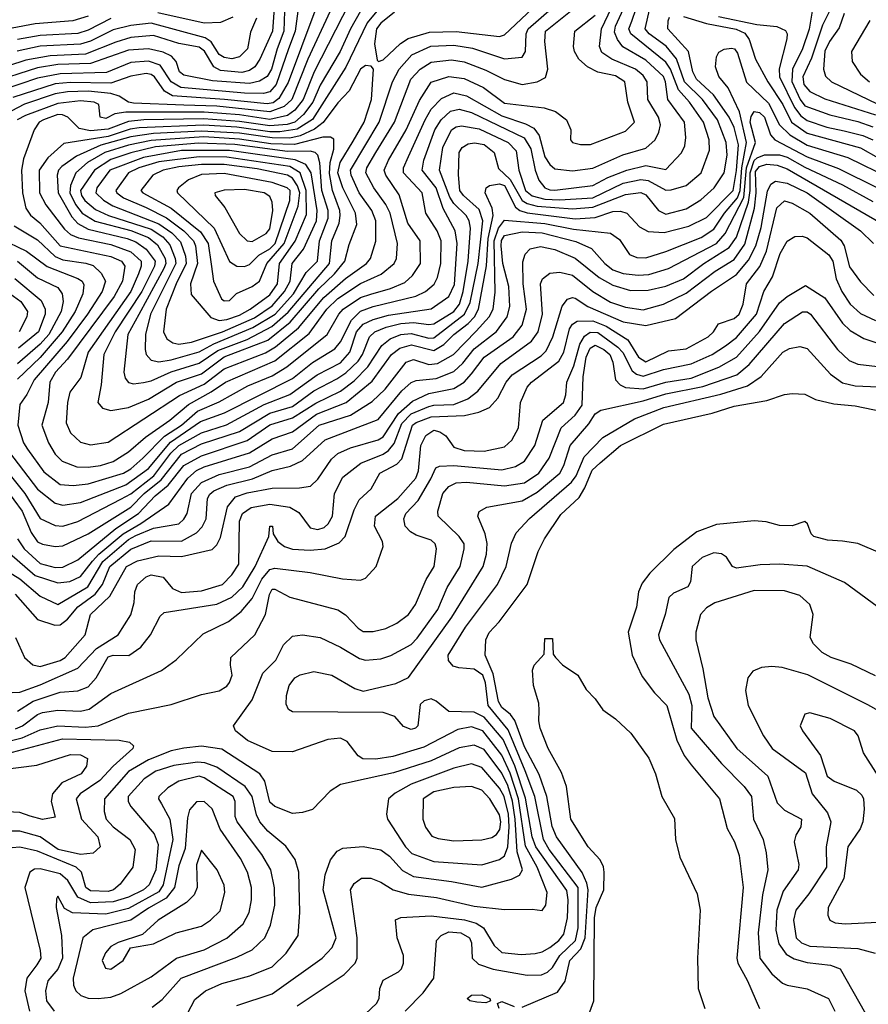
# Model space of a CAD drawing. Extents: x 501367 to 657802, y 482273 to 547541.
# Tile 129 of 256: x 546024 to 549387, y 516362 to 520261. Entities that reach past the tile are written whole.
import ezdxf

# ---------------------------------------------------------------- set-up
doc = ezdxf.new("R2010")
doc.units = 0

msp = doc.modelspace()

# ---------------------------------------------------------------- linework, layer by layer
at = {"layer": '0CON20XD'}
for points in [[(545962.3, 518575), (546095, 518401.7), (546165, 518346.1), (546195, 518338), (546265, 518349.6), (546445, 518419.5), (546535, 518483.5), (546621.4, 518588.6), (546740.3, 518669.7), (546835.6, 518704.4), (547105, 518839.7), (547185, 518903.5), (547272.8, 518957.2), (547295, 518985.8), (547338.5, 519071.5), (547375, 519106.8), (547425, 519125.1), (547593.4, 519166.6), (547632.5, 519185), (547666.5, 519213.5), (547679.9, 519240.1), (547692.6, 519295), (547694.2, 519385), (547678.1, 519425), (547633.2, 519495), (547618.4, 519575), (547545.2, 519655), (547545.2, 519675), (547565, 519719.3), (547630.4, 519865), (547655, 519906.8), (547695, 519948.5), (547745, 519971.5), (547795, 519959.2), (547935, 519880.1), (548028.9, 519848.9), (548061.9, 519831.9), (548081.9, 519801.9), (548105, 519717.5), (548125, 519688.1), (548145, 519671), (548215, 519662.6), (548295, 519673.6), (548413.5, 519726.5), (548505, 519752.2), (548541.9, 519785), (548556.8, 519815), (548562.6, 519845), (548554.8, 519875), (548512.8, 519945), (548510.4, 520015), (548495, 520039.5), (548464.7, 520065), (548370.8, 520105), (548330.7, 520130.7), (548322.2, 520155), (548330, 520225), (548395.8, 520364.2)], [(547033.7, 520325), (547025.6, 520215), (546976.1, 520105), (546955.5, 520074.5), (546935, 520059.8), (546905, 520052.1), (546819.5, 520059.5), (546793.2, 520075), (546756, 520136), (546735, 520152.9), (546655, 520167.3), (546555, 520198.3), (546465, 520190.4), (546405, 520172.6), (546285.3, 520124.7), (546145, 520118.4), (546048.9, 520101.1), (545783.9, 520015)], [(545905, 518557.2), (546044.4, 518384.4), (546105, 518285.2), (546165, 518258.5), (546195, 518256), (546255, 518273.4), (546425, 518362.4), (546465, 518382.9), (546555.6, 518454.4), (546622.9, 518545), (546655, 518575.3), (546745, 518625.6), (546843.9, 518656.1), (546992.9, 518737.1), (547095, 518776.2), (547203, 518855), (547295, 518902.1), (547332.6, 518945), (547359.3, 519025), (547385, 519055.7), (547425, 519074.1), (547485, 519090.5), (547655, 519116.3), (547725, 519164.7), (547747.3, 519212.7), (547757.8, 519375), (547750, 519425), (547702.7, 519512.7), (547674.7, 519595), (547618.5, 519665), (547625.5, 519705), (547669.4, 519825), (547693.7, 519865), (547730.9, 519899.1), (547765, 519906.1), (547815, 519893.5), (548022.7, 519792.7), (548049.2, 519749.2), (548066.1, 519665), (548081.7, 519625), (548105, 519595.8), (548125, 519587.8), (548145, 519585.5), (548295, 519604.2), (548354.4, 519635.6), (548430, 519665), (548505, 519683.5), (548585, 519668.2), (548646.7, 519733.3), (548659, 519761), (548664.2, 519795), (548657.8, 519855), (548592.8, 519945), (548583.4, 520015), (548575, 520036.1), (548505, 520101), (548414.2, 520154.2), (548392.8, 520182.8), (548381.4, 520211.4), (548384.6, 520235), (548416.3, 520303.7)], [(545967.8, 518405), (546033.6, 518315), (546069.9, 518229.9), (546095, 518193.8), (546115, 518183.5), (546165, 518174.8), (546195, 518177.8), (546295, 518224.5), (546465, 518330.4), (546518, 518385), (546585, 518438.6), (546665, 518540.3), (546745, 518580.8), (546895, 518630.4), (547015, 518703.2), (547105, 518729.9), (547189.2, 518790.8), (547281.3, 518838.7), (547317, 518863), (547365, 518908.5), (547383.2, 518935), (547410.8, 519005), (547431.2, 519025), (547476, 519044), (547535, 519057.3), (547585, 519061.4), (547645, 519053.7), (547665, 519056.9), (547744.5, 519105), (547766.7, 519135), (547781.7, 519185), (547801.4, 519305), (547810.1, 519435), (547805.2, 519465), (547793.7, 519485), (547745, 519532.5), (547728, 519558), (547688.2, 519665), (547701.4, 519755), (547735, 519824.3), (547753.4, 519836.6), (547775, 519840.5), (547845, 519829.3), (547959.8, 519775), (547991.7, 519741.7), (548002.3, 519665), (548028.3, 519585), (548055, 519563.9), (548105, 519550.4), (548162.7, 519547.3), (548295, 519555.5), (548415, 519613.5), (548485, 519628.7), (548515, 519623.8), (548585, 519586), (548605, 519587), (548665, 519604.3), (548724.2, 519655), (548757.3, 519745), (548756.3, 519785), (548733.4, 519855), (548678.6, 519935), (548635, 519983.6), (548602.8, 520065), (548585, 520093), (548445.5, 520205), (548438.1, 520225), (548449.1, 520255), (548466.9, 520305)], [(547331.6, 520328.4), (547190.5, 520055), (547147.7, 519945), (547115, 519902.6), (547085, 519882.1), (547015, 519866.4), (546895, 519884.4), (546755, 519894.8), (546445.5, 519894.5), (546401.1, 519888.9), (546365, 519870.4), (546343.3, 519875), (546337.5, 519925), (546320, 519935), (546265, 519939.6), (546175, 519929.4), (546047.7, 519882.3), (546014.8, 519865)], [(546015.4, 518205.4), (546042.3, 518165), (546105, 518107.7), (546165, 518091.9), (546195, 518092.5), (546255, 518122.4), (546405, 518245.6), (546495.4, 518305), (546561.1, 518375), (546612.8, 518417.2), (546675, 518495.1), (546745, 518534.2), (546925, 518594.1), (547015, 518657.2), (547105, 518683.8), (547197.1, 518742.9), (547295, 518789.4), (547349, 518831), (547404.1, 518885.9), (547459.5, 518970.5), (547492.7, 518997.3), (547535, 519014.6), (547575, 519018.9), (547645, 519000.2), (547665, 519000.9), (547787.2, 519095), (547808.6, 519141.4), (547840.9, 519295), (547859.2, 519465), (547845, 519509.8), (547782.3, 519565), (547767.8, 519585), (547762.7, 519647.3), (547765.8, 519735), (547777.3, 519755), (547800.7, 519769.3), (547826.1, 519773.9), (547865, 519767.4), (547904.7, 519735), (547921.8, 519671.8), (547968.2, 519628.2), (548015, 519544.9), (548035, 519532.8), (548075, 519522.7), (548215, 519511.9), (548295, 519518.2), (548425, 519568.2), (548485, 519576.6), (548505, 519568.1), (548555.3, 519505), (548585, 519491.5), (548665, 519512.6), (548722.9, 519547.1), (548775.3, 519595), (548815.2, 519655), (548828, 519725), (548822.8, 519775), (548789.3, 519865), (548729.6, 519945), (548658, 520015), (548626.5, 520106.5), (548586.1, 520156.1), (548518.7, 520205), (548501.9, 520225), (548521.2, 520305)], [(547374.7, 520295.3), (547334.6, 520225), (547293.7, 520135), (547215, 520001.4), (547185.3, 519935), (547149.4, 519885), (547115, 519855.9), (547083.9, 519846.1), (547015, 519840.6), (546895, 519858.4), (546752.2, 519867.8), (546516.1, 519863.9), (546455, 519857.8), (546375, 519827), (546305, 519820.3), (546260.6, 519830.6), (546215.7, 519875), (546194.5, 519884.5), (546175, 519885.8), (546119.3, 519865), (546101.8, 519855), (546081.4, 519825), (546039.4, 519710.6), (546031.2, 519665), (546034.8, 519575), (546049.1, 519515), (546067.1, 519487.1), (546103.8, 519456.2), (546185, 519366), (546385, 519323.9), (546428.1, 519305), (546441.1, 519285), (546431.9, 519225), (546399, 519165), (546213.9, 518916.1), (546166.8, 518865), (546144.2, 518825), (546137.2, 518745), (546112, 518655), (546138.3, 518585), (546165, 518540.4), (546192.7, 518512.7), (546250.8, 518490.8), (546295, 518488.4), (546345, 518495.2), (546395, 518512), (546455, 518549.2), (546522.8, 518607.2), (546619.1, 518675), (546692.7, 518737.3), (546783.3, 518786.7), (546839.2, 518825), (547035, 518910.4), (547171.2, 519018.8), (547241.4, 519115), (547285, 519157), (547375, 519216.6), (547456.4, 519253.6), (547508.4, 519295), (547516.7, 519315), (547521.1, 519375), (547492.3, 519495), (547475, 519528.9), (547426.8, 519595), (547395.5, 519655), (547399.7, 519675), (547435.3, 519734.7), (547509.2, 519855), (547573.8, 520025), (547611.1, 520065), (547655, 520092.7), (547735, 520102.3), (547785, 520094.8), (547871.8, 520061.8), (547945, 520023.9), (548015, 520004.8), (548075.2, 520014.8), (548107.8, 520032.2), (548117.3, 520065), (548105.2, 520175), (548107, 520215), (548220, 520305)], [(547438.7, 520295), (547400.9, 520249.1), (547317, 520073), (547184.1, 519865.9), (547123.1, 519826.9), (547055, 519816.5), (547015, 519816.7), (546885, 519835.4), (546752.9, 519842.9), (546497.2, 519832.8), (546462.5, 519827.5), (546375, 519798.8), (546198.8, 519771.2), (546136.1, 519713.9), (546101, 519665), (546103.4, 519575), (546128.2, 519528.2), (546201.6, 519431.6), (546225, 519410.5), (546257, 519397), (546385, 519371), (546465, 519341.4), (546505.2, 519305), (546506.2, 519285), (546495.6, 519255), (546464.6, 519185), (546295.8, 518945), (546266.3, 518843.7), (546223.4, 518786.6), (546213.5, 518745), (546208.4, 518665), (546226.2, 518625), (546265, 518587.7), (546305, 518577.6), (546375, 518588.2), (546657.6, 518772.4), (546755, 518818.1), (546835, 518877.9), (546997.9, 518942.1), (547038.2, 518965), (547128.8, 519041.2), (547228.9, 519161.1), (547315, 519235.5), (547398.2, 519295), (547414.7, 519315), (547435.8, 519384.2), (547435.9, 519465), (547419, 519505), (547369.4, 519575), (547337.5, 519645), (547334.9, 519665), (547448.4, 519855), (547501.7, 520015), (547528.1, 520065), (547578.3, 520121.7), (547653.8, 520156.2), (547745, 520160.4), (547818.6, 520148.6), (547945, 520105.6), (548015, 520112.9), (548028.6, 520135), (548030.7, 520205), (548038.8, 520225), (548131.2, 520305)], [(547509.3, 520290.7), (547455, 520247.1), (547437.5, 520225), (547430.6, 520165), (547440.3, 520100.3), (547445.8, 520095.8), (547465, 520101.8), (547533.3, 520166.7), (547563.6, 520186.4), (547647.8, 520212.2), (547754.1, 520214.1), (547925, 520194.8), (547945, 520200.5), (548056.2, 520305)], [(547073.8, 520295), (547070.9, 520215), (547044.6, 520145.4), (547021.4, 520065), (547005, 520036.2), (546975, 520017.2), (546935, 520008.2), (546788.8, 520018.8), (546675, 520041.2), (546656.9, 520055), (546644.8, 520095), (546626.1, 520116.1), (546592.9, 520132.9), (546535, 520145.4), (546455, 520139.8), (546305, 520087.1), (546175, 520083.8), (546095, 520070.4), (545905, 520009.3)], [(545953.2, 518175), (546085, 518059.7), (546175, 518030.6), (546223.3, 518036.7), (546265, 518055.9), (546312.8, 518117.2), (546337.9, 518145), (546434.5, 518225.5), (546504.3, 518265.7), (546615, 518342.1), (546690, 518445), (546725.3, 518475.3), (546755, 518489.8), (546935, 518546.2), (547025, 518600.8), (547105, 518628.8), (547200.9, 518699.1), (547317.7, 518745), (547420.9, 518829.1), (547497.7, 518935), (547530.3, 518959.7), (547576.9, 518973.1), (547665, 518950.9), (547705.1, 518974.9), (547744.5, 519015), (547801.4, 519058.6), (547825.9, 519085), (547842.3, 519115), (547873.7, 519286.3), (547879.8, 519395), (547900.1, 519485), (547896.8, 519515), (547868.8, 519575), (547872.4, 519595), (547885.2, 519604.8), (547925, 519611.2), (547945, 519603.8), (547988.6, 519518.6), (548005.7, 519505), (548035, 519495.6), (548225, 519472.7), (548305, 519478.2), (548375, 519501.1), (548405, 519503.1), (548430, 519495), (548480.1, 519440.1), (548515, 519422.7), (548577.8, 519417.8), (548675, 519443.9), (548745, 519478), (548850.8, 519585), (548865, 519663.3), (548872.5, 519765), (548855, 519834.1), (548835.9, 519875), (548773.7, 519963.7), (548706.2, 520025), (548691.5, 520055), (548674.8, 520135), (548592.6, 520225), (548593.1, 520256.9), (548599.5, 520270.5)], [(547126.1, 520295), (547116.3, 520215), (547088.9, 520145), (547041, 520005), (547015.2, 519975), (546990.6, 519969.4), (546915, 519969.8), (546662.4, 519992.4), (546624.5, 520014.5), (546580.5, 520080.5), (546535, 520097), (546465, 520092.1), (546367.9, 520052.1), (546185, 520047.3), (546095, 520028.9), (545955, 519981.4)], [(547254.9, 520295), (547165.6, 520104.4), (547103.2, 519945), (547072.2, 519917.8), (547015, 519896.7), (546805, 519918.9), (546675, 519922), (546475, 519930.6), (546454.8, 519934.8), (546418.8, 519958.8), (546385, 519969.3), (546295, 519978), (546214.4, 519975.6), (546165, 519967.5), (546043.5, 519926.5), (545965, 519886.2)], [(546295, 520274.6), (546235, 520257.1), (546085, 520244.6), (545995, 520227.7)], [(547193.8, 520295), (547088.2, 520011.8), (547051.5, 519948.5), (547028.6, 519931.4), (547005, 519927.2), (546835.2, 519945.2), (546629.7, 519959.7), (546597.8, 519977.8), (546558.5, 520035), (546545, 520044.5), (546525, 520047.6), (546465, 520037.1), (546385, 520009.9), (546225, 520012.4), (546165, 520006.6), (545996.9, 519953.1)], [(546002.5, 519445), (546095, 519389.3), (546165, 519323.1), (546195, 519310.3), (546286.8, 519296.8), (546315, 519287.3), (546347.7, 519257.7), (546364.4, 519225), (546351.4, 519185), (546293.1, 519095), (546212.9, 518987.1), (546081.5, 518835), (546053.2, 518776.8), (546025, 518736.7), (546016.4, 518655), (546038.8, 518585), (546055, 518560), (546119.9, 518469.9), (546185, 518421), (546236.6, 518416.6), (546295, 518422.5), (546435.3, 518465), (546465, 518482.3), (546512.6, 518525), (546598.2, 518611.8), (546665, 518655.3), (546729.4, 518710.6), (546815, 518747.4), (546928.3, 518811.7), (547025, 518850.8), (547083.1, 518886.9), (547242.3, 519015), (547288.2, 519095), (547306, 519115), (547375, 519160.7), (547415.7, 519174.3), (547493.5, 519196.5), (547549.8, 519220.2), (547581.3, 519248.6), (547612, 519295), (547611.6, 519385), (547561.7, 519455), (547527.4, 519567.4), (547474.4, 519645), (547468.3, 519665), (547485.2, 519705), (547554.9, 519825.1), (547609, 519941), (547655, 520013.8), (547725, 520036.1), (547785, 520027.8), (547862.6, 519992.6), (547945, 519930.3), (548102.4, 519912.4), (548147.2, 519897.2), (548190.9, 519865), (548207.5, 519825), (548206, 519785), (548214, 519775), (548246.3, 519766.3), (548286.3, 519766.3), (548425, 519819.3), (548460, 519855), (548433.4, 519935), (548421.4, 520015), (548385, 520038.9), (548315, 520053.3), (548274.3, 520074.3), (548239.7, 520105), (548222.6, 520135), (548219.2, 520155), (548223.2, 520215), (548305, 520279.3)], [(546962.9, 520267.1), (546938.2, 520211.8), (546927.4, 520145), (546895.7, 520114.3), (546865, 520106.7), (546835, 520110.9), (546815, 520123.7), (546783.5, 520173.5), (546759.4, 520189.4), (546545, 520247.3), (546465, 520238.2), (546395, 520221.5), (546305, 520175.8), (546265, 520163.8), (546105, 520155.8), (546014.2, 520135.8)], [(546385, 520265.3), (546295, 520219.2), (546255, 520206.5), (546105, 520198.9), (546015, 520183)], [(546868.9, 520271.1), (546820.1, 520249.9), (546755, 520247), (546571.2, 520288.8)], [(548655, 520274), (548745, 520246.4), (548863, 520223), (548897.7, 520207.7), (548915, 520182.5), (548940.2, 520105), (548988.9, 520015), (549047.4, 519925), (549082.9, 519855), (549145, 519812), (549355, 519753.2), (549495, 519674)], [(548793.4, 520273.4), (548945, 520242.6), (549023.8, 520233.8), (549058.6, 520218.6), (549064.7, 520205), (549063.2, 520185), (549033.6, 520066.4), (549034.9, 520035.1), (549093.9, 519913.9), (549119.7, 519879.7), (549145, 519861.4), (549222.7, 519835), (549291.5, 519821.5), (549365, 519802.4), (549405, 519785.1)], [(549163.7, 520295), (549152.9, 520222.9), (549126.3, 520145), (549086.3, 520065), (549083.1, 520016.9), (549116.1, 519945), (549135, 519919.6), (549234, 519884), (549345, 519858.4), (549405, 519837.4)], [(549232.7, 520295), (549205, 520239.7), (549161.2, 520108.8), (549127, 520035), (549131.7, 520005), (549155, 519976.2), (549215, 519947), (549415, 519884.1)], [(549290.3, 520285), (549271.2, 520228.8), (549232.4, 520175), (549215, 520136.5), (549209.2, 520065), (549217.2, 520037.2), (549241.2, 520015), (549495, 519892.1)], [(549392.2, 520257.8), (549319.4, 520135), (549323.3, 520095), (549355.3, 520045), (549390.7, 520015)], [(545944.7, 518095), (546025, 518046.4), (546105, 517978.6), (546175, 517945.7), (546294.8, 518015), (546353.6, 518115), (546455, 518202), (546485, 518218), (546555, 518248), (546655, 518265.2), (546675, 518282.5), (546688.4, 518305), (546705.1, 518385), (546745, 518428.7), (546815, 518460), (546935, 518490.9), (547025, 518537.6), (547105, 518561), (547210.8, 518655), (547334.7, 518695.3), (547420.8, 518749.2), (547471.7, 518798.3), (547555, 518905.2), (547585, 518916), (547645, 518895.5), (547679.9, 518900.1), (547743.5, 518935), (547832.6, 519027.4), (547884.8, 519085), (547900.3, 519115), (547908.1, 519181.8), (547904.4, 519385), (547920.8, 519435), (547945, 519466.5), (548105, 519453.7), (548218.5, 519431.5), (548365.7, 519415.7), (548401, 519391), (548440.8, 519330.7), (548469.2, 519319.2), (548505, 519318.6), (548585, 519343.2), (548725, 519398.9), (548775, 519431.6), (548817, 519495), (548868.5, 519555), (548878.4, 519585), (548885.4, 519674.6), (548904, 519775), (548876.7, 519896.7), (548831.8, 519991.8), (548795, 520035.8), (548781.8, 520075), (548785.4, 520114.6), (548795, 520132.5), (548816, 520144), (548845, 520148.1), (548856, 520145), (548868.5, 520128.5), (548903.8, 520013.8), (548990.8, 519930.8), (549034.9, 519845), (549075.7, 519805.7), (549145, 519764.6), (549305, 519715.1), (549473.6, 519633.6)], [(546385, 518713.6), (546455.9, 518725.9), (546535, 518758.8), (546645.8, 518825), (546745, 518858.5), (546835, 518925.3), (547007.4, 518992.6), (547096.3, 519063.7), (547209.8, 519195), (547271.4, 519255), (547312.4, 519305), (547329.3, 519370.7), (547359.6, 519450.4), (547355.2, 519495), (547304.6, 519594.6), (547285.3, 519655), (547294.6, 519695.4), (547345, 519779.5), (547388.7, 519855), (547418.8, 519945), (547425.6, 520065.6), (547417.1, 520077.1), (547395, 520079.6), (547375, 520064.6), (547330.1, 519979.9), (547285, 519932.4), (547226.7, 519853.3), (547192.9, 519827.1), (547135, 519801), (547095, 519792.3), (547025, 519792.7), (546895, 519811.3), (546745, 519819.6), (546555, 519810.5), (546465, 519797.4), (546346.4, 519763.6), (546248.9, 519721.1), (546190.7, 519679.3), (546178.7, 519665), (546173, 519645), (546176.2, 519575), (546230.4, 519480.4), (546255, 519453.7), (546295, 519431), (546449.6, 519395), (546485, 519381.5), (546525, 519352.2), (546560.8, 519305), (546558.1, 519285), (546508.4, 519185), (546402.8, 519025), (546357.2, 518935), (546347.3, 518815), (546334.5, 518745), (546352.3, 518722.3), (546385, 518713.6)], [(546006.3, 517986.3), (546095.5, 517885.5), (546163.5, 517863.5), (546185, 517864.8), (546213.1, 517886.9), (546254.3, 517935.7), (546324, 517986), (546352, 518025), (546381.5, 518095), (546465, 518164.9), (546545, 518197.4), (546665, 518196.2), (546725, 518229.3), (546746.7, 518253.3), (546762.9, 518285), (546768.9, 518365), (546777.7, 518382.3), (546793.8, 518395), (546845, 518417.7), (546947.2, 518442.8), (547025, 518475.8), (547097.5, 518492.5), (547145, 518515.6), (547235, 518596.7), (547445, 518678.4), (547538.9, 518791.1), (547575, 518824.3), (547595, 518831.9), (547675, 518840.1), (547745, 518867.9), (547779.7, 518900.3), (547825, 518957.7), (547913.5, 519026.5), (547955.3, 519084.7), (547966.1, 519125), (547962, 519205), (547938.6, 519295), (547931.4, 519365), (547933.3, 519386.7), (547945, 519406.8), (548015, 519420.4), (548095, 519417.3), (548227.7, 519382.3), (548289.3, 519355), (548343.1, 519295), (548375, 519270.2), (548415.8, 519255.8), (548475, 519248.7), (548517.5, 519252.5), (548595, 519275.5), (548785, 519374.6), (548819.5, 519415), (548892.9, 519557.1), (548903.8, 519675), (548940, 519775), (548918.3, 519855), (548922.2, 519877.8), (548935, 519897), (548955, 519894.1), (548975, 519874.8), (548998.8, 519805), (549015.9, 519785.9), (549145, 519717.5), (549268.6, 519671.4), (549425, 519594.5)], [(546475, 518819.2), (546515, 518824.4), (546545, 518830.5), (546624, 518866), (546735, 518900.9), (546809.4, 518950.6), (546925.5, 518994.5), (547023.9, 519046.1), (547087.5, 519102.5), (547252.4, 519295), (547260.4, 519385), (547289.7, 519455), (547294.6, 519485), (547292.7, 519505), (547263.4, 519585), (547251.6, 519651.6), (547254.1, 519695.9), (547268.5, 519748.5), (547268.4, 519788.4), (547255.3, 519795.3), (547225.7, 519795.7), (547113.3, 519766.7), (547019.6, 519769.6), (546895, 519788.2), (546753.4, 519796.6), (546545, 519782.8), (546455, 519763.8), (546361.3, 519735), (546292.9, 519695), (546247.2, 519655), (546225.6, 519604.4), (546223.2, 519575), (546245, 519528.6), (546272.2, 519495), (546322.9, 519462.9), (546465, 519426.4), (546535, 519398.1), (546569.8, 519369.8), (546600.4, 519315), (546603, 519295), (546594.9, 519275.1), (546495.9, 519094.1), (546452.9, 519015), (546436.7, 518865), (546442.1, 518842.1), (546455, 518824), (546475, 518819.2)], [(546575, 518906.3), (546625, 518914.6), (546735, 518946), (546793, 518977), (546948.3, 519041.7), (547036.2, 519095), (547109.8, 519175), (547160, 519260), (547203.8, 519305), (547212.7, 519385), (547246, 519475), (547246, 519505), (547221.2, 519585), (547214, 519694), (547205, 519724.5), (547195.4, 519735.4), (547175, 519741), (547085, 519738.6), (546876.2, 519766.2), (546732.7, 519772.7), (546562.4, 519757.6), (546465, 519734.2), (546385, 519707.2), (546321, 519665), (546265.6, 519585), (546269.7, 519565), (546282.9, 519545), (546325, 519509.5), (546375.7, 519485.7), (546545, 519431.3), (546591.4, 519401.4), (546619.4, 519369.4), (546640.9, 519315), (546642.5, 519295), (546542.9, 519095), (546522.7, 519015), (546522, 518955), (546525.2, 518935), (546545, 518912.1), (546575, 518906.3)], [(546007.5, 517815), (546043.9, 517735), (546076.1, 517706.1), (546105, 517700), (546185, 517723.5), (546205, 517735.8), (546283.2, 517825), (546305.3, 517905), (546381.2, 517978.8), (546448, 518095), (546491.4, 518118.6), (546575, 518138.5), (546665, 518135.7), (546786.4, 518163.6), (546805, 518181.1), (546819.3, 518210.7), (546847.5, 518332.5), (546878.9, 518371.1), (546925, 518387.9), (547025, 518405.6), (547133.4, 518406.6), (547176.3, 518413.7), (547205, 518441.5), (547259.9, 518520.1), (547285, 518542.5), (547335, 518566), (547445, 518597.8), (547465, 518609.4), (547525, 518702.2), (547580, 518750), (547645, 518780.5), (547745, 518800.2), (547785, 518825.2), (547815, 518858.2), (547865.2, 518925), (547979.3, 519005), (548015, 519051.2), (548032.8, 519115), (548018.6, 519215), (548017.3, 519302.7), (548027.6, 519332.4), (548046.8, 519353.2), (548087.4, 519362.6), (548145, 519350.4), (548225, 519316.6), (548320.1, 519240.1), (548375, 519209.4), (548445, 519189.2), (548515, 519189.5), (548585, 519205.8), (548655, 519235.2), (548735, 519295.7), (548835, 519358.7), (548865, 519400.3), (548911.9, 519538.1), (548919, 519585), (548918.1, 519655), (548935, 519703.2), (548945.6, 519714.4), (548975, 519725.3), (549035, 519726.2), (549065, 519716.4), (549135, 519676.5), (549285, 519607.7), (549405, 519541)], [(546655.5, 518975.5), (546705, 518983.9), (546827.7, 519025), (546955, 519080.9), (547025, 519128.4), (547073.8, 519185), (547096.2, 519225), (547103.6, 519295), (547148.2, 519351.8), (547200, 519465), (547202.9, 519505), (547179.7, 519655), (547157.6, 519687.6), (547115.8, 519705.8), (546855, 519743.5), (546665, 519743.4), (546515, 519715.4), (546382, 519665), (546330, 519595), (546326.3, 519575), (546355.8, 519545.8), (546393.6, 519523.6), (546575, 519453), (546626.7, 519416.7), (546660.8, 519380.8), (546681, 519325), (546684.5, 519295), (546644, 519215), (546604.6, 519115), (546594.5, 519025), (546607, 518997), (546630.9, 518980.9), (546655.5, 518975.5)], [(546815, 519069.7), (546845, 519074.3), (546895, 519091.5), (546938.1, 519115), (547015, 519171), (547046.3, 519215), (547054.2, 519295), (547115.4, 519384.6), (547160.4, 519489.6), (547159.9, 519585), (547136.1, 519655), (547095, 519680.1), (546845, 519716.8), (546735, 519718.5), (546575, 519698), (546496.8, 519675), (546455.7, 519655), (546405.2, 519585), (546408.9, 519575), (546435.5, 519555.5), (546525, 519517.1), (546605.8, 519475.8), (546675.2, 519425), (546713.5, 519385), (546721.3, 519365), (546728.3, 519295), (546701.5, 519215), (546703.4, 519173.4), (546781.4, 519081.4), (546815, 519069.7)], [(545995, 517596.5), (546025, 517598.3), (546105, 517626.4), (546255, 517692.6), (546328.8, 517771.2), (546414.1, 517825), (546465, 517904.4), (546477.4, 517952.6), (546480.9, 517995), (546491.4, 518025), (546525, 518054.8), (546545, 518062.4), (546593, 518053), (546629.1, 518009.1), (546665, 517992.4), (546745, 517999.6), (546827.6, 518025), (546865, 518062.1), (546892.2, 518105), (546894.8, 518275), (546907, 518305), (546941, 518329), (547015, 518342.1), (547095, 518330.5), (547129.8, 518309.8), (547175, 518248.2), (547205, 518242.1), (547230.2, 518249.8), (547247.1, 518265), (547264.3, 518295), (547271.7, 518385), (547305, 518449.2), (547375.4, 518504.6), (547465, 518540.9), (547485.3, 518554.7), (547507.7, 518582.3), (547537.9, 518662.1), (547575, 518699.7), (547645, 518729.3), (547665, 518735.1), (547745, 518737.6), (547800.4, 518759.6), (547839.8, 518790.2), (547930.9, 518899.1), (548052.5, 518987.5), (548079.1, 519025), (548095.7, 519094.3), (548087.4, 519215), (548095.3, 519235), (548125, 519257.7), (548165, 519261.7), (548215, 519249.6), (548295, 519184.8), (548365, 519142.2), (548425, 519122.5), (548495, 519112.3), (548575, 519134.8), (548665, 519177.6), (548779.2, 519265), (548855, 519311.6), (548897.8, 519372.2), (548935.7, 519514.3), (548942.3, 519575), (548939.8, 519660.2), (548955, 519680.1), (548985, 519688.9), (549025, 519684.9), (549065, 519670.6), (549437.9, 519455)], [(546835, 519147.5), (546855, 519148.6), (546883.6, 519176.4), (546945, 519204.3), (546974.7, 519225), (547003.3, 519295), (547071.8, 519375), (547127.5, 519522.5), (547133.7, 519575), (547125, 519602.5), (547105, 519633.4), (547085, 519645.8), (546965, 519670.5), (546835, 519688), (546745, 519688), (546655, 519678.1), (546592.3, 519665), (546552, 519645), (546504.8, 519584.8), (546511.6, 519575), (546625.1, 519515.1), (546741.2, 519421.2), (546770.5, 519375), (546782.6, 519292.6), (546791.8, 519225), (546824.5, 519155), (546835, 519147.5)], [(546915, 519284), (546935, 519291.6), (546971.7, 519328.3), (547015, 519354), (547036.2, 519375), (547095.1, 519545), (547096.1, 519585), (547084.1, 519595), (547025, 519616.4), (546835, 519652.4), (546745, 519648.3), (546693.6, 519626.4), (546653.8, 519595), (546647.5, 519585), (546650, 519575), (546794.8, 519435), (546855, 519303.2), (546885, 519285.2), (546915, 519284)], [(546015, 517522.2), (546077.1, 517562.9), (546185, 517598.1), (546255, 517603), (546295, 517618.9), (546327.1, 517655), (546375, 517737.4), (546395, 517743.9), (546457.1, 517742.9), (546504, 517776), (546543.1, 517825), (546581.5, 517898.5), (546596.2, 517913.8), (546805, 517946.4), (546865, 517973.7), (546908.6, 518015), (546957.3, 518095), (547011.1, 518215), (547015, 518255.8), (547025.7, 518255), (547029.2, 518225), (547046.9, 518195), (547073.3, 518175), (547105, 518164), (547175, 518160), (547234.1, 518165.9), (547290.2, 518189.8), (547314.1, 518215), (547349.4, 518320.6), (547369.7, 518360.3), (547416.4, 518403.6), (547450.7, 518465), (547518.7, 518501.3), (547538.1, 518521.9), (547580.2, 518655), (547595, 518666.1), (547655, 518688.7), (547786.3, 518693.7), (547843.1, 518706.9), (547885.2, 518724.8), (547918.1, 518761.9), (547951.9, 518825), (547975.6, 518854.4), (548090.1, 518929.9), (548110.4, 518949.6), (548136.7, 519005), (548173.8, 519126.2), (548195, 519153.9), (548215, 519161.4), (548225, 519158.2), (548274.9, 519124.9), (548414.8, 519065.2), (548505, 519049.5), (548622.2, 519077.8), (548765, 519185.6), (548865, 519252), (548911.8, 519308.2), (548941.1, 519365), (548961.7, 519438.3), (548987.7, 519582.3), (549000.2, 519609.8), (549018.5, 519621.5), (549065, 519613.7), (549144.8, 519575), (549355.3, 519425), (549407.4, 519375)], [(546945, 519382.3), (547000.5, 519415), (547015, 519432.9), (547027.9, 519505), (547025, 519538), (547015, 519561.5), (546992.9, 519575), (546915, 519588.5), (546834.1, 519585.9), (546798, 519575), (546799.2, 519565), (546837.7, 519517.7), (546895, 519413.8), (546925, 519385.4), (546945, 519382.3)], [(546007.7, 517452.3), (546035, 517464.1), (546095, 517509.8), (546115, 517517.6), (546175, 517526.7), (546265, 517522.9), (546299.4, 517530.6), (546385, 517592.9), (546586.1, 517683.9), (546644.2, 517725.8), (546751.2, 517828.8), (546851.5, 517878.5), (546902.2, 517917.8), (546945, 517968.9), (546984.1, 518045.9), (547015, 518083.4), (547035, 518089.6), (547175, 518071.9), (547303, 518047), (547375, 518041.8), (547395, 518049.4), (547436.7, 518095), (547464.6, 518175), (547461.5, 518195), (547430.7, 518255), (547434.1, 518295), (547523, 518365), (547594.3, 518445.7), (547604.9, 518475), (547613.6, 518575), (547634, 518615), (547665, 518635.6), (547689.4, 518629.4), (547713.2, 518613.2), (547745, 518568.4), (547785, 518555.3), (547865, 518552.7), (547945, 518569.7), (547973.8, 518596.2), (548000.7, 518645), (548009, 518745), (548035, 518805.5), (548052.3, 518825), (548160.7, 518909.3), (548180.3, 518945), (548203.3, 519036.7), (548215, 519055.7), (548233.3, 519066.7), (548295, 519069.1), (548347.4, 519047.4), (548433.8, 518993.8), (548476.7, 518925), (548505, 518906.3), (548595, 518949.2), (548665, 518957), (548752.4, 519005), (548773.4, 519025), (548793.3, 519056.7), (548855, 519077.4), (548875, 519095.3), (548890.2, 519135), (548903.4, 519215), (548956.5, 519283.5), (548983.8, 519345), (549024.4, 519515.6), (549055, 519543.8), (549085.4, 519535), (549155, 519495.2), (549277.5, 519387.5), (549290.7, 519365), (549312.3, 519282.3), (549355, 519222.7), (549408.7, 519168.6)], [(545947.3, 519395), (546051.4, 519345), (546133.6, 519283.6), (546255, 519236.6), (546271.9, 519225), (546278.6, 519211.4), (546274.8, 519175), (546243.8, 519105), (546192.3, 519025), (546105, 518923.1), (546015, 518838)], [(545965, 517399.8), (546033.5, 517416.5), (546105, 517449.3), (546175, 517464.9), (546285, 517459), (546335.7, 517465), (546455, 517514.7), (546625, 517549.1), (546745, 517588.8), (546815, 517603.8), (546845, 517622.2), (546856.2, 517636.2), (546866.7, 517665), (546859.5, 517705), (546861.5, 517735), (546955.6, 517824.4), (546998.1, 517905), (547014, 517985), (547025, 518006.4), (547035, 518006.4), (547095, 517973.8), (547284.2, 517924.2), (547315, 517904.6), (547365, 517851.2), (547385, 517837.9), (547425, 517837.7), (547475, 517850.4), (547518.7, 517871.3), (547565, 517905.5), (547592.8, 517945), (547635.2, 518044.8), (547666.5, 518095), (547675.3, 518165), (547670.7, 518185), (547655, 518199.6), (547595, 518219.6), (547572.9, 518232.9), (547552.2, 518255), (547545.9, 518285), (547553.6, 518305), (547603.1, 518356.9), (547653.3, 518443.3), (547673.5, 518486.5), (547687.3, 518492.7), (547745, 518496.1), (547935, 518479.1), (547988.5, 518491.5), (548025, 518512.9), (548064.8, 518575), (548096.7, 518675), (548178.4, 518745), (548187.9, 518775), (548192.6, 518825), (548219.7, 518890.3), (548243.7, 518976.3), (548262.2, 519007.8), (548285, 519023.8), (548315, 519021.8), (548394.5, 518964.5), (548413.6, 518943.6), (548450.6, 518870.6), (548467.7, 518857.7), (548495, 518849.3), (548575, 518876.2), (548685, 518897.6), (548767.8, 518935), (548820.8, 518969.2), (548865, 519002.8), (548944.2, 519095), (548972.7, 519185), (549007.1, 519242.9), (549038, 519335), (549065, 519383.5), (549095, 519402.1), (549125, 519403.4), (549145, 519396.9), (549230.5, 519330.5), (549245.4, 519305), (549259.4, 519235), (549282, 519185), (549315, 519134.1), (549355, 519097.1), (549415, 519070.4)], [(546015, 519304.2), (546095, 519239.3), (546175, 519200.3), (546193, 519175), (546196.2, 519145), (546188.7, 519105), (546139.7, 519015), (546105, 518975.6), (546015, 518898.2)], [(546005, 519235.6), (546108.8, 519148.8), (546125.8, 519115), (546125.4, 519095), (546098.4, 519025), (546019.6, 518960.4)], [(545985, 519176.2), (546029.1, 519145), (546055.2, 519105), (546052.8, 519085), (546022.1, 519025)], [(547123.7, 516356.3), (547310.2, 516479.8), (547353.3, 516525), (547360.9, 516545), (547361.1, 516625), (547335.3, 516814.7), (547349.7, 516840.3), (547378, 516862), (547415, 516860.9), (547455, 516846.2), (547504.4, 516815), (547565, 516798.1), (547675.2, 516784.8), (547825, 516750.9), (547945, 516736.8), (548055, 516738.2), (548095, 516732.9), (548109.1, 516755), (548114.1, 516805), (548074.4, 516905), (548027.9, 516987.9), (548000.1, 517175), (547967.6, 517277.6), (547935, 517348.8), (547859.6, 517445), (547815, 517460.3), (547759.9, 517450.1), (547625, 517380), (547502.8, 517342.8), (547435, 517332.3), (547384, 517334), (547365, 517345.8), (547322.2, 517402.2), (547294.8, 517415.2), (547245, 517410.4), (547105, 517361.8), (547025, 517362.9), (546926.6, 517406.6), (546879.4, 517445), (546870.9, 517465), (546945, 517567.1), (546987.1, 517672.9), (547039, 517725), (547070, 517785), (547105, 517819.6), (547145, 517825.3), (547215, 517814.1), (547295, 517776.4), (547371.1, 517731.1), (547395, 517725.2), (547455, 517730), (547495, 517743.2), (547575, 517787), (547598.5, 517811.5), (547680.7, 517925), (547717.7, 518012.3), (547770, 518095), (547785.7, 518165), (547784.8, 518185), (547765.8, 518215), (547682.5, 518295), (547681.1, 518315), (547700.2, 518385), (547725, 518413), (547753.6, 518426.4), (547795, 518429), (547945.2, 518415.2), (548025, 518427.4), (548080.7, 518465), (548121.5, 518525), (548169.3, 518645), (548225, 518695.2), (548253.1, 518735), (548256.9, 518846.9), (548268.9, 518925), (548285, 518960.5), (548305, 518971.9), (548338.8, 518955), (548361.9, 518935), (548373.8, 518905), (548385.2, 518835.2), (548403.2, 518815), (548424.4, 518805), (548495, 518798.6), (548585, 518825.9), (548685, 518842), (548795, 518885.5), (548865, 518925.2), (548955, 519026.5), (549035, 519139.8), (549065, 519165.2), (549138.3, 519208.3), (549215, 519159.7), (549285, 519058.9), (549315, 519030.2), (549369.1, 518999.1), (549495, 518956.3)], [(547395, 516324.7), (547438.5, 516365), (547448.2, 516385), (547451.5, 516425), (547465, 516457.1), (547525, 516490), (547537.1, 516502.9), (547544.6, 516525.4), (547544.5, 516555), (547520.5, 516625), (547513.2, 516696.8), (547535, 516705.5), (547655, 516711.7), (547786.7, 516696.7), (547832.7, 516682.7), (547862.1, 516665), (547904.3, 516594.3), (547935, 516566.7), (548011.2, 516558.8), (548066.4, 516563.6), (548095, 516570), (548125, 516587.3), (548160.2, 516615), (548180.2, 516639.8), (548195.4, 516704.6), (548197.9, 516775), (548192.2, 516812.2), (548069.5, 516985), (548055.4, 517025.4), (548028.1, 517178.1), (547986.2, 517306.2), (547940.3, 517410.3), (547865, 517499.3), (547825, 517518.5), (547725, 517521), (547675, 517562.4), (547655, 517571.2), (547626.5, 517563.5), (547610.6, 517549.4), (547601.5, 517465), (547592.2, 517455), (547575, 517449.7), (547545, 517461.5), (547511.2, 517501.2), (547465, 517518), (547105, 517520), (547089.7, 517529.7), (547080.5, 517550.5), (547080.8, 517585), (547091.4, 517625), (547115, 517654.2), (547135, 517666.7), (547189.3, 517679.3), (547261.2, 517665), (547352.4, 517612.4), (547385, 517602.2), (547515, 517631.8), (547565, 517656.7), (547736, 517895), (547860.9, 518095), (547873.5, 518145), (547876.5, 518186.5), (547868.8, 518225), (547838.9, 518295), (547845, 518314), (547875, 518330.5), (548015, 518356), (548075, 518390.2), (548164.6, 518465.4), (548180.5, 518495), (548204.9, 518575.1), (548279.2, 518660.8), (548305, 518700.4), (548327.5, 518715), (548495, 518751.1), (548585, 518778.8), (548731.4, 518808.6), (548865.3, 518854.7), (548915.2, 518895), (549055, 519058.6), (549125.8, 519104.2), (549145, 519104.1), (549157.3, 519095), (549265, 518954.7), (549311.3, 518911.3), (549345, 518896.8), (549445, 518884.8)], [(547551.6, 516335), (547622.3, 516407.7), (547664.7, 516465), (547675.3, 516615), (547694.6, 516635), (547725, 516648.6), (547772.2, 516645), (547806.2, 516625), (547814.8, 516605), (547817.5, 516545), (547841.5, 516521.5), (547900.6, 516500.6), (548035, 516477.5), (548091.8, 516478.2), (548115, 516488.8), (548135, 516508.1), (548165, 516555.8), (548226.9, 516615), (548236.8, 516665), (548236.8, 516825), (548122.5, 516975), (548099.4, 517015), (548064.9, 517185), (548026.5, 517286.5), (547959.4, 517449.4), (547880, 517545), (547869.5, 517635), (547859.4, 517665), (547825, 517688.9), (547763.8, 517693.8), (547741.2, 517701.2), (547723.3, 517723.3), (547722.5, 517745), (547790.2, 517855), (547916.8, 518025), (547952.3, 518095), (547972.3, 518187.7), (547991.5, 518228.5), (548044.3, 518285.7), (548211, 518429), (548229, 518455), (548260.5, 518529.5), (548335, 518607), (548459.9, 518680.1), (548576.4, 518725), (548802, 518778), (548908.5, 518811.5), (548962.5, 518847.5), (549047.7, 518945), (549075, 518958.9), (549115, 518966.7), (549145, 518959.6), (549236.8, 518856.8), (549285, 518823.1), (549335, 518811.4), (549425, 518807.2)], [(548015, 516350.6), (548155, 516410), (548186.1, 516453.9), (548204.6, 516535), (548248.1, 516581.9), (548264.6, 516625.4), (548276, 516815), (548271.7, 516841.7), (548253.3, 516883.3), (548151.3, 517025), (548133.5, 517066.5), (548112.4, 517185), (548082.5, 517272.5), (548025, 517381.2), (547986.2, 517486.2), (547969.1, 517509.1), (547935, 517537.1), (547921.6, 517561.6), (547900.9, 517670.9), (547869.1, 517745), (547871.8, 517805), (547885, 517834.5), (547923.7, 517876.3), (548034.7, 518025), (548079.1, 518155), (548103.3, 518205), (548168.5, 518301.5), (548240.5, 518369.5), (548263.3, 518406.7), (548292.5, 518477.5), (548323.8, 518506.2), (548405, 518574.8), (548575, 518659), (548767.7, 518702.3), (548855, 518731), (548985, 518752.8), (549055, 518776.5), (549085, 518780.6), (549135, 518778.6), (549177.2, 518757.2), (549249.5, 518739.5), (549335, 518731.8), (549475, 518703.5)], [(549435, 518148.1), (549345, 518186.5), (549284.2, 518195.8), (549225, 518199.5), (549171.2, 518215), (549160, 518225), (549146, 518265), (549135, 518273.8), (549085, 518256.7), (549035, 518258.6), (548982.4, 518272.4), (548935, 518276.4), (548785, 518261.4), (548707.4, 518232.6), (548616.4, 518163.6), (548521, 518069), (548491, 518029), (548476.4, 517995), (548468.5, 517935), (548435.4, 517835), (548451.5, 517745), (548490.4, 517660.4), (548540, 517595), (548588, 517545), (548628.5, 517408.5), (548657.3, 517347.3), (548685, 517310.4), (548796.9, 517175), (548827.8, 517057.8), (548856.2, 517005), (548875, 516951.2), (548890.9, 516825), (548866.1, 516545), (548870.2, 516525), (548908, 516455), (548955.5, 516345.5)], [(549511.3, 517871.3), (549292, 518032), (549145, 518097.3), (549035, 518105.3), (548958.1, 518101.9), (548865, 518088.6), (548849.1, 518095), (548825, 518132.9), (548805, 518146.2), (548775, 518149.7), (548728.1, 518131.9), (548688.7, 518095), (548681.8, 518035), (548672.2, 518015), (548615, 517990), (548596.5, 517973.5), (548581.8, 517905), (548555.3, 517825), (548559.1, 517805), (548675, 517590), (548687.3, 517545), (548685.2, 517455), (548805.4, 517315.4), (548894.7, 517225), (548924.1, 517185), (548931.8, 517095), (548970.3, 517015), (548982.2, 516962.2), (548988.1, 516895), (548967.8, 516795), (548950, 516645), (548956.2, 516545), (549005, 516482.2), (549046, 516446), (549065, 516437.1), (549145, 516423.1), (549229.4, 516385), (549254.2, 516335)], [(549415, 517662.7), (549318.9, 517708.9), (549239.2, 517735), (549204, 517755), (549169.7, 517789.7), (549155.7, 517815), (549167.5, 517905), (549154.4, 517945), (549115, 517980.6), (549055, 517999.5), (548935, 518000.8), (548778.7, 517951.3), (548745, 517931.8), (548721.2, 517905), (548703.1, 517835), (548703.1, 517805), (548731, 517691), (548751, 517575), (548775, 517502.2), (548866, 517375), (548988, 517265), (549025, 517160), (549055, 517131.1), (549121.9, 517095), (549119.5, 517065), (549098.9, 517031.1), (549092.3, 517005), (549111.1, 516915), (549108.7, 516895), (549049.8, 516810.2), (549023.8, 516735), (549020.7, 516655), (549031.9, 516601.9), (549060.7, 516560.7), (549092.2, 516542.2), (549145, 516527), (549237.3, 516517.3), (549275, 516502.5), (549375.8, 516325.8)], [(548265.5, 516285), (548298.9, 516375), (548301.7, 516705), (548308.6, 516745), (548339.1, 516815), (548340, 516885), (548336.9, 516906.9), (548323.6, 516933.6), (548277.3, 516985), (548208.6, 517095), (548191.3, 517225), (548170.5, 517280.5), (548118.5, 517375), (548087.1, 517455), (548080.9, 517485), (548083.1, 517525), (548081.4, 517555), (548060, 517625), (548056.7, 517685), (548063.3, 517705), (548101.7, 517748.3), (548105, 517810), (548135, 517810), (548138.3, 517748.3), (548147.5, 517735), (548175, 517706.7), (548236, 517665), (548268.3, 517608.3), (548305, 517572), (548335, 517528), (548385, 517492.5), (548446, 517435), (548516.8, 517336.8), (548542.9, 517275), (548568.5, 517185), (548618.3, 517098.3), (548623.3, 517015), (548640, 516945), (548709.1, 516799.1), (548720, 516735), (548710.5, 516545), (548713.1, 516425), (548739.4, 516345)], [(549495, 517485.8), (549385, 517548.1), (549146.9, 517666.9), (549045, 517695.9), (549005, 517700), (548964, 517696), (548928.8, 517681.2), (548909.5, 517655), (548900.4, 517605), (548910, 517545), (548971.3, 517425), (549006.1, 517375), (549138.3, 517278.3), (549164, 517195), (549225, 517119.6), (549238.2, 517085), (549219.2, 516985), (549221.3, 516905), (549150.8, 516799.2), (549099.8, 516735), (549090.2, 516695), (549101.3, 516625), (549122.4, 516605), (549155, 516592.7), (549345, 516582.3), (549414, 516564)], [(549425, 517267.1), (549367.5, 517357.5), (549346.7, 517425), (549332.5, 517445), (549235, 517493.8), (549155, 517515.8), (549135, 517511.2), (549117.1, 517465), (549125.6, 517445), (549197.3, 517347.3), (549223.5, 517265), (549251.4, 517245), (549339.4, 517209.4), (549360.3, 517190.3), (549367.1, 517175), (549370.5, 517135), (549365.3, 517084.7), (549353.7, 517056.3), (549305.7, 516985.7)], [(545935, 517344.1), (546193.5, 517413.5), (546418.4, 517408.4), (546459.4, 517399.4), (546474.6, 517385), (546472.3, 517375), (546394.4, 517305.6), (546342.4, 517247.6), (546263.3, 517195), (546248.1, 517175), (546269.1, 517095), (546333.4, 517025), (546343.1, 516985), (546315, 516961), (546265, 516955.4), (546176.5, 516975), (546105, 517024.8), (546025, 517047.6), (545955, 517047.6)], [(546885, 516357.6), (547025, 516403.8), (547223.3, 516545), (547263, 516587), (547278, 516625), (547226.2, 516815), (547235.2, 516874.8), (547256.2, 516933.8), (547282.2, 516967.8), (547305, 516980.4), (547385, 516986.9), (547455, 516974.1), (547489.2, 516949.2), (547541.2, 516891.2), (547585, 516867.7), (547735, 516848.8), (547855, 516825.7), (547972.5, 516857.5), (548005, 516873.5), (548016.2, 516895), (547995.6, 516965.6), (547987.5, 517095), (547976.2, 517166.2), (547957.8, 517227.8), (547935, 517277.2), (547865, 517370.4), (547825, 517388.4), (547765, 517377.8), (547655, 517326.1), (547505, 517278.8), (547396.7, 517255), (547295, 517232.1), (547254.4, 517205.6), (547185, 517133.3), (547145, 517120.9), (547105, 517117.1), (547035, 517145.3), (547015, 517162.8), (546995.2, 517245.2), (546975.9, 517275), (546825, 517372), (546745, 517383.8), (546675, 517376.4), (546625, 517365.2), (546535, 517330), (546455, 517283.7), (546359.7, 517175), (546358.6, 517125), (546366.3, 517095), (546395.3, 517065), (546461.3, 517015), (546481.8, 516975), (546473.2, 516905), (546422.7, 516837.3), (546395.4, 516815), (546375, 516809.1), (546305, 516811.5), (546285.8, 516825), (546269.3, 516885), (546248.6, 516905), (546095, 516967.7), (546025, 516984.3), (545995, 516981.1)], [(545935, 517288.8), (546091.7, 517308.3), (546225, 517350.7), (546265, 517349.3), (546292.9, 517335), (546289.1, 517305), (546268.2, 517275), (546190.7, 517239.3), (546154.2, 517195.8), (546148.8, 517165), (546165, 517103.3), (546115, 517093.8), (546066.3, 517106.3), (546025, 517120.9), (545975, 517124.3)], [(546673.4, 516295), (546718.6, 516381.4), (546760, 516415), (546825, 516443.9), (546935.9, 516474.1), (547025, 516510.8), (547080.7, 516565), (547127.5, 516635), (547134.7, 516725), (547129.8, 516885), (547115.6, 516935.6), (547078.3, 516988.3), (547007.5, 517047.5), (546976.2, 517085), (546962.7, 517112.7), (546945.2, 517185), (546917.1, 517225), (546805, 517300.7), (546757.8, 517317.8), (546729.2, 517320.8), (546635, 517307.8), (546563.3, 517285), (546517.3, 517255), (546454, 517185), (546454.3, 517165), (546464.8, 517144.8), (546557.5, 517037.5), (546573.5, 516995), (546564.3, 516895), (546536.7, 516835), (546514.3, 516815), (546455, 516786.1), (546395, 516767.1), (546305, 516764.1), (546255, 516785.8), (546215, 516851.7), (546185, 516878.6), (546105, 516898.4), (546083.5, 516896.5), (546064.7, 516885.3), (546045.3, 516825), (546105.2, 516575), (546107.7, 516545), (546092.1, 516517.9), (546053, 516465), (546045.2, 516415), (546063, 516335)], [(547855, 516914.3), (547925, 516935.6), (547945, 516950), (547958.6, 516985), (547964.2, 517065), (547960.8, 517115), (547944.5, 517185), (547925, 517217.9), (547855, 517299.8), (547815, 517313.6), (547745, 517297.3), (547576, 517234), (547512.4, 517197.6), (547486.2, 517175), (547477.9, 517115), (547482.1, 517095), (547553.3, 516985), (547578.6, 516958.6), (547665, 516928), (547855, 516914.3)], [(546549.3, 516350.7), (546589.1, 516380.9), (546663.8, 516465), (546885, 516549), (546945, 516578.2), (546995.2, 516624.8), (547018.6, 516675), (547034.8, 516755), (547033.4, 516823.4), (547020, 516895), (546983.8, 516955), (546886.1, 517085), (546878.4, 517105), (546877.5, 517165), (546869.5, 517185), (546755, 517259.3), (546735, 517265.8), (546655, 517245.2), (546611.4, 517218.6), (546575.4, 517185), (546574.6, 517175), (546586.3, 517156.3), (546619.8, 517095), (546631.5, 517015), (546592.8, 516835), (546575, 516807.5), (546455, 516740.7), (546365, 516719.1), (546233.7, 516723.7), (546201.9, 516741.9), (546175, 516790), (546170.2, 516779.8), (546168.2, 516745), (546190.2, 516635), (546194.5, 516545), (546175, 516500.7), (546135.9, 516455), (546127.2, 516415), (546131.1, 516375), (546160.7, 516335)], [(547745, 517009.2), (547855, 517013.3), (547895, 517022.5), (547913.3, 517035), (547926.1, 517053.9), (547931, 517085), (547925, 517112.1), (547887, 517175), (547855, 517210.5), (547815, 517224.3), (547745, 517220.2), (547665, 517203.8), (547622.9, 517175), (547621.6, 517095), (547632.8, 517062.8), (547657.8, 517027.8), (547681.8, 517018.2), (547745, 517009.2)], [(546335, 516384.8), (546385, 516390.4), (546425.2, 516404.8), (546545, 516470.8), (546645, 516544.8), (546755, 516578.1), (546845, 516624.2), (546909.4, 516680.6), (546934.1, 516725.9), (546943.3, 516775), (546942.6, 516825), (546926.6, 516885), (546899.4, 516939.4), (546819.2, 517055), (546786.4, 517136.4), (546755, 517165.2), (546725, 517164.3), (546697.5, 517132.5), (546689.5, 517100.5), (546680.5, 516979.5), (546655, 516910.9), (546637.7, 516825), (546605, 516781.8), (546535, 516743), (546465, 516694.6), (546313.6, 516656.4), (546273.9, 516625), (546236.5, 516465), (546238.1, 516438.1), (546247.3, 516415), (546267.1, 516397.1), (546295, 516386.2), (546335, 516384.8)], [(546385, 516500.5), (546434.3, 516535), (546463.9, 516586.1), (546555, 516602), (546644.6, 516645.4), (546745, 516671.3), (546780.5, 516695), (546818.2, 516731.8), (546837.3, 516805), (546835, 516833.8), (546806.9, 516895), (546745, 516972), (546725, 516913.8), (546728, 516825), (546715.2, 516794.8), (546685.2, 516764.8), (546572.7, 516695), (546511.5, 516638.5), (546415, 516606.9), (546385, 516591.4), (546363.8, 516566.2), (546351.2, 516535), (546364.7, 516504.7), (546385, 516500.5)], [(549305.7, 516985.7), (549289.3, 516860.7), (549227.1, 516745), (549226, 516715), (549233.8, 516695), (549255, 516684), (549295, 516680), (549422.6, 516687.4), (549495, 516699.5), (549540.7, 516680.7), (549563.9, 516663.9), (549596.7, 516615), (549675, 516545.5), (549688.2, 516475), (549698.5, 516455), (549785, 516391.3), (549934, 516305)], [(547871.7, 516368.3), (547835, 516370), (547807.5, 516375), (547797.5, 516385), (547815, 516398), (547855, 516400), (547887.5, 516385), (547890, 516375), (547885, 516373.3), (547871.7, 516368.3)], [(547923.8, 516345), (547917.5, 516365), (547935, 516373.3), (547983.1, 516353.1)]]:
    msp.add_lwpolyline(points, dxfattribs=at)

doc.saveas('drawing.dxf')
